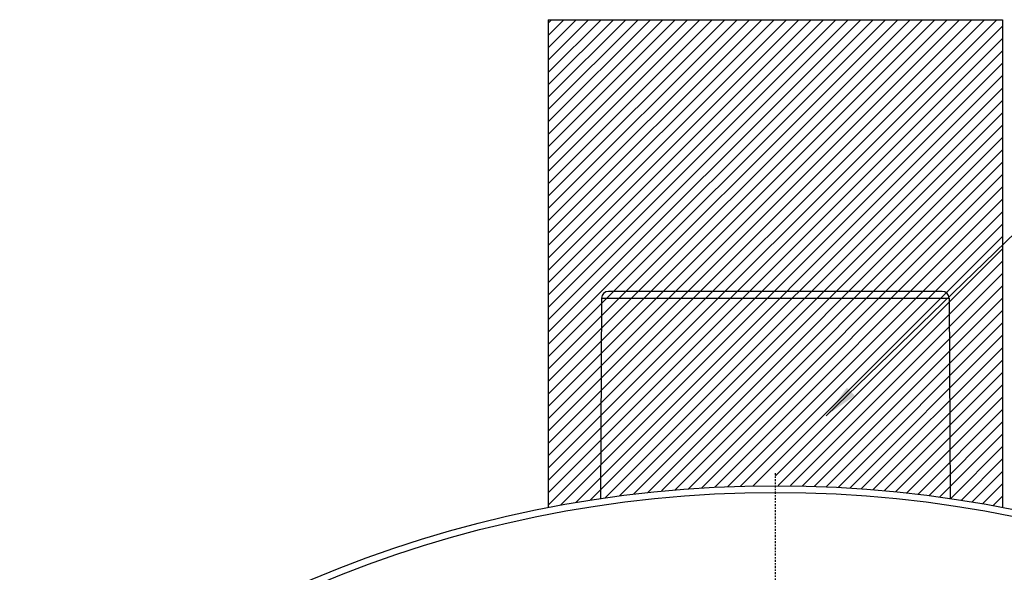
# Model space of a CAD drawing. Header units: millimetres. Extents: x 0 to 4378, y 0 to 2376.
# Tile 197 of 256: x 3945 to 4016, y 202 to 242. Entities that reach past the tile are written whole.
import ezdxf

# ---------------------------------------------------------------- set-up
doc = ezdxf.new("R2010")
doc.units = ezdxf.units.MM
doc.header["$LTSCALE"] = 0.2
doc.linetypes.add('CENTER2', pattern=[1.125, 0.75, -0.125, 0.125, -0.125])
doc.layers.add('01_Object Line', color=4, linetype='Continuous')
doc.layers.add('02_Center Line', color=1, linetype='CENTER2')
doc.styles.add('Rainbow-4.0 Style', font='malgunsl.ttf')
doc.dimstyles.new('Rainbow-4.0 Style', dxfattribs={"dimtxt": 3.5, "dimasz": 2.5, "dimexe": 1, "dimexo": 1, "dimgap": 1, "dimtad": 1, "dimdsep": 46, "dimtxsty": 'Rainbow-4.0 Style', "dimcen": 0, "dimclrd": 251, "dimclre": 251, "dimclrt": 7, "dimazin": 3, "dimtp": 0.1, "dimtm": 0.1, "dimtfac": 0.61, "dimtmove": 0, "dimatfit": 3, "dimfxl": 1, "dimlwd": -1, "dimlwe": -1, "dimarcsym": 1})

# ---------------------------------------------------------------- blocks, each defined once
blk = doc.blocks.new('A$C90b1690e')
for p, q in [((-12.619, -100.031), (-12.696, -85.475)), ((12.619, -100.031), (12.696, -85.475)), ((12.619, -100.031), (-12.619, -100.031)), ((-12.119, -100.529), (12.119, -100.529))]:
    blk.add_line(p, q)
for radius in [86.413, 85.93]:
    blk.add_circle((0, 0), radius)
for centre, radius, start, end in [((-12.119, -100.029), 0.5, 180.3, 269.99807), ((12.119, -100.029), 0.5, 270.00198, 359.7), ((-11.807, -100.129), 0.4, 269.98046, 270), ((11.807, -100.129), 0.4, 270, 270.01954)]:
    blk.add_arc(centre, radius, start, end)
at = {"layer": '02_Center Line'}
blk.add_line((0, 87.413), (0, -87.413), dxfattribs=at)

msp = doc.modelspace()

# ---------------------------------------------------------------- linework, layer by layer
at = {"layer": '01_Object Line', "linetype": 'Continuous'}
for p, q in [((3983.168, 241.926), (3983.413, 242.171)), ((3983.168, 241.028), (3984.311, 242.171)), ((3983.168, 240.13), (3985.209, 242.171)), ((3983.168, 239.232), (3986.107, 242.171)), ((3983.168, 238.334), (3987.005, 242.171)), ((3983.168, 237.436), (3987.903, 242.171)), ((3983.168, 236.538), (3988.801, 242.171)), ((3983.168, 235.64), (3989.699, 242.171)), ((3983.168, 234.742), (3990.597, 242.171)), ((3983.168, 233.844), (3991.495, 242.171)), ((3983.168, 232.946), (3992.393, 242.171)), ((3983.168, 232.048), (3993.291, 242.171)), ((3983.168, 231.15), (3994.189, 242.171)), ((3983.168, 230.252), (3995.087, 242.171)), ((3983.168, 229.354), (3995.985, 242.171)), ((3983.168, 228.456), (3996.883, 242.171)), ((3983.168, 227.558), (3997.781, 242.171)), ((3983.168, 226.66), (3998.679, 242.171)), ((3983.168, 225.762), (3999.577, 242.171)), ((3983.168, 224.864), (4000.475, 242.171)), ((3983.168, 223.966), (4001.373, 242.171)), ((3983.168, 223.068), (4002.271, 242.171)), ((3983.168, 222.17), (4003.169, 242.171)), ((3983.168, 221.272), (4004.067, 242.171)), ((3983.168, 220.374), (4004.965, 242.171)), ((3983.168, 219.476), (4005.863, 242.171)), ((3983.168, 218.578), (4006.761, 242.171)), ((3983.168, 217.68), (4007.659, 242.171)), ((3983.168, 216.782), (4008.557, 242.171)), ((3983.168, 215.884), (4009.455, 242.171)), ((3983.168, 214.986), (4010.353, 242.171)), ((3983.168, 214.088), (4011.251, 242.171)), ((3983.168, 213.19), (4012.149, 242.171)), ((3983.168, 212.292), (4013.047, 242.171)), ((3983.168, 211.394), (4013.945, 242.171)), ((3983.168, 210.496), (4014.843, 242.171)), ((3983.168, 209.598), (4015.741, 242.171)), ((3983.168, 208.699), (4016.168, 241.699)), ((3983.168, 207.801), (4016.168, 240.801)), ((3983.168, 206.903), (4016.168, 239.903)), ((3984.089, 206.927), (4016.168, 239.005)), ((3985.18, 207.119), (4016.168, 238.107)), ((3986.253, 207.295), (4016.168, 237.209)), ((3987.311, 207.454), (4016.168, 236.311)), ((3988.353, 207.599), (4016.168, 235.413)), ((3989.38, 207.728), (4016.168, 234.515)), ((3990.394, 207.843), (4016.168, 233.617)), ((3991.394, 207.945), (4016.168, 232.719)), ((3992.381, 208.035), (4016.168, 231.821)), ((3993.356, 208.112), (4016.168, 230.923)), ((3994.319, 208.177), (4016.168, 230.025)), ((3995.271, 208.23), (4016.168, 229.127)), ((3996.212, 208.273), (4016.168, 228.229)), ((3997.142, 208.305), (4016.168, 227.331)), ((3998.062, 208.327), (4016.168, 226.433)), ((3999.668, 209.035), (4016.168, 225.535)), ((3999.873, 208.342), (4016.168, 224.637)), ((4000.764, 208.335), (4016.168, 223.739)), ((4001.646, 208.32), (4016.168, 222.841)), ((4002.52, 208.295), (4016.168, 221.943)), ((4003.385, 208.262), (4016.168, 221.045)), ((4004.242, 208.221), (4016.168, 220.147)), ((4005.091, 208.172), (4016.168, 219.249)), ((4005.932, 208.115), (4016.168, 218.351)), ((4006.765, 208.05), (4016.168, 217.453)), ((4007.591, 207.978), (4016.168, 216.555)), ((4008.41, 207.899), (4016.168, 215.657)), ((4009.221, 207.813), (4016.168, 214.759)), ((4010.026, 207.719), (4016.168, 213.861)), ((4010.824, 207.619), (4016.168, 212.963)), ((4011.615, 207.513), (4016.168, 212.065)), ((4012.4, 207.399), (4016.168, 211.167)), ((4013.179, 207.28), (4016.168, 210.269)), ((4013.951, 207.154), (4016.168, 209.371)), ((4014.717, 207.022), (4016.168, 208.473)), ((4015.477, 206.884), (4016.168, 207.575))]:
    msp.add_line(p, q, dxfattribs=at)
at = {"layer": '01_Object Line'}
for p, q in [((3983.168, 242.171), (3983.168, 206.753)), ((3983.168, 242.171), (4016.168, 242.171)), ((4016.168, 242.171), (4016.168, 206.753))]:
    msp.add_line(p, q, dxfattribs=at)

# ---------------------------------------------------------------- block references
at = {"rotation": 180}
msp.add_blockref('A$C90b1690e', (3999.668, 121.912), dxfattribs=at)

# ---------------------------------------------------------------- leaders
at = {"annotation_type": 0, "has_hookline": 1, "hookline_direction": 0, "text_width": 75.481}
msp.add_leader([(4003.351, 213.414), (4027.394, 236.677), (4029.894, 236.677)], dimstyle='Rainbow-4.0 Style', override={"dimgap": 0.8, "dimtad": 1}, dxfattribs=at)

doc.saveas('drawing.dxf')
